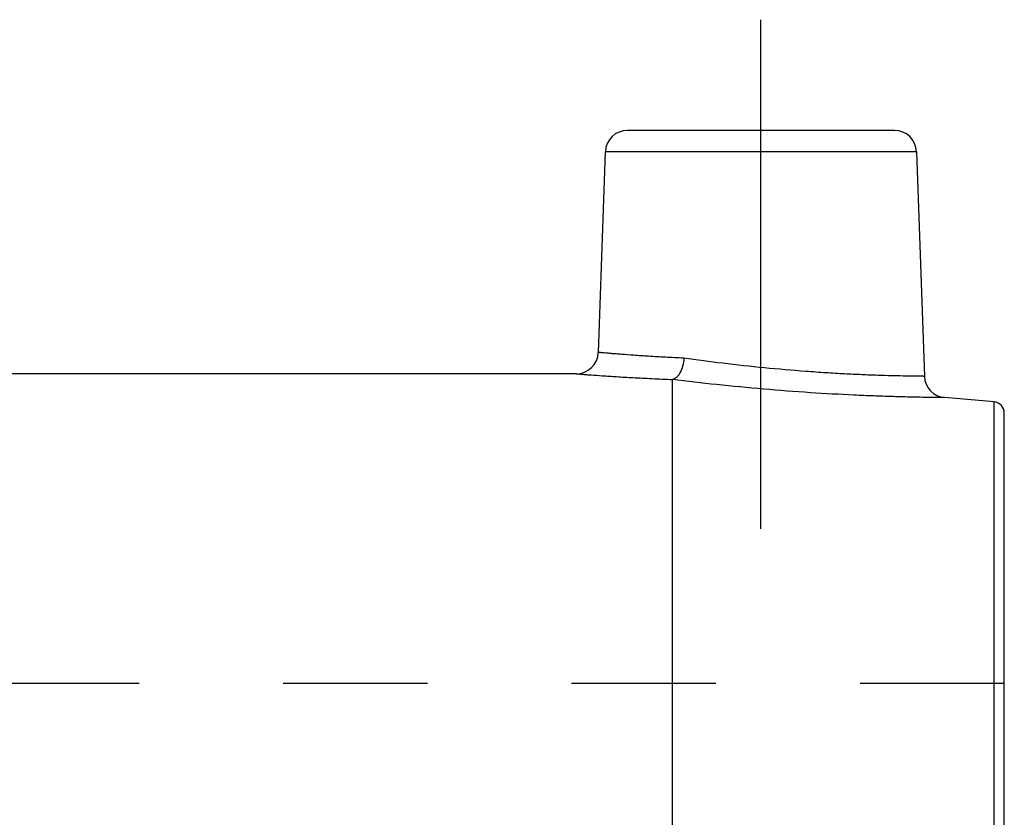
# Model space of a CAD drawing. Header units: millimetres. Extents: x 397 to 602, y 395 to 605.
# Tile 42 of 42: x 553 to 597, y 500 to 536. Entities that reach past the tile are written whole.
import ezdxf

# ---------------------------------------------------------------- set-up
doc = ezdxf.new("R2010")
doc.units = ezdxf.units.MM
doc.header["$LTSCALE"] = 65.185185
doc.linetypes.add('CENTER', pattern=[0.6, 0.375, -0.075, 0.075, -0.075])
doc.linetypes.add('HIDDEN', pattern=[0.2, 0.1, -0.1])
for name, color, linetype in [('FLAECHEN', 7, 'CONTINUOUS'), ('KOERPER', 7, 'CONTINUOUS'), ('KONST.EL_MIT_GEO', 7, 'CONTINUOUS')]:
    doc.layers.add(name, color=color, linetype=linetype)

msp = doc.modelspace()

# ---------------------------------------------------------------- linework, layer by layer
at = {"layer": 'FLAECHEN', "color": 7, "linetype": 'Continuous'}
for p, q in [((578.15, 520.25), (550.436, 520.25)), ((597.044, 518.978), (594.8, 519.174))]:
    msp.add_line(p, q, dxfattribs=at)
at = {"layer": 'FLAECHEN', "color": 8, "linetype": 'HIDDEN'}
for p, q in [((597.5, 506.25), (525.1, 506.25)), ((597.5, 443.374), (597.5, 506.25))]:
    msp.add_line(p, q, dxfattribs=at)
at = {"layer": 'KOERPER', "color": 2, "linetype": 'CENTER'}
msp.add_line((586.5, 513.25), (586.5, 536.25), dxfattribs=at)
at = {"layer": 'KOERPER', "color": 7, "linetype": 'Continuous'}
for p, q in [((579.466, 530.285), (579.15, 521.215)), ((593.534, 530.285), (593.888, 520.135))]:
    msp.add_line(p, q, dxfattribs=at)
at = {"layer": 'KONST.EL_MIT_GEO', "color": 7, "linetype": 'Continuous'}
for p, q in [((592.534, 531.25), (580.466, 531.25)), ((579.466, 530.285), (579.15, 521.215)), ((593.534, 530.285), (579.466, 530.285)), ((593.534, 530.285), (593.888, 520.135)), ((582.5, 457.303), (582.5, 519.992)), ((597.044, 457.301), (597.044, 518.978)), ((597.5, 443.374), (597.5, 518.48))]:
    msp.add_line(p, q, dxfattribs=at)
for centre, radius, start, end in [((580.466, 530.25), 1, 90, 178), ((592.534, 530.25), 1, 2, 90), ((578.15, 521.25), 1, 270, 358), ((594.888, 520.17), 1, 182, 265), ((597, 518.48), 0.5, 0, 85)]:
    msp.add_arc(centre, radius, start, end, dxfattribs=at)
for points, knots in [([(583.017, 520.957), (582.737, 520.969), (582.205, 520.994), (581.45, 521.038), (580.787, 521.082), (580.298, 521.119), (579.961, 521.146), (579.751, 521.163), (579.573, 521.178), (579.425, 521.191), (579.322, 521.2), (579.256, 521.206), (579.219, 521.209), (579.19, 521.212), (579.169, 521.213), (579.157, 521.215), (579.151, 521.215), (579.15, 521.215)], [0, 0, 0, 0, 0.216359, 0.412534, 0.585002, 0.730647, 0.792564, 0.84682, 0.893165, 0.931383, 0.961296, 0.973093, 0.982765, 0.990298, 0.995686, 0.998921, 1, 1, 1, 1]), ([(583.017, 520.957), (583.007, 520.836), (582.97, 520.609), (582.875, 520.347), (582.773, 520.179), (582.692, 520.085), (582.605, 520.021), (582.541, 519.999), (582.51, 519.995)], [0, 0, 0, 0, 0.314982, 0.598367, 0.720547, 0.827359, 0.919377, 1, 1, 1, 1]), ([(593.888, 520.135), (593.887, 520.135), (593.882, 520.136), (593.87, 520.135), (593.851, 520.136), (593.81, 520.136), (593.74, 520.136), (593.633, 520.137), (593.496, 520.139), (593.331, 520.141), (593.136, 520.144), (592.823, 520.15), (592.366, 520.161), (591.748, 520.179), (591.041, 520.207), (590.26, 520.244), (589.416, 520.293), (588.208, 520.377), (586.656, 520.511), (584.816, 520.712), (583.603, 520.873), (583.017, 520.957)], [0, 0, 0, 0, 0.000353, 0.001412, 0.003176, 0.005643, 0.012675, 0.02248, 0.035016, 0.050232, 0.068065, 0.088442, 0.136478, 0.193543, 0.258688, 0.330822, 0.408734, 0.491112, 0.66368, 0.837079, 1, 1, 1, 1]), ([(578.15, 520.25), (578.156, 520.25), (578.182, 520.247), (578.238, 520.244), (578.332, 520.236), (578.462, 520.226), (578.629, 520.213), (578.921, 520.192), (579.37, 520.16), (580.001, 520.119), (580.748, 520.076), (581.597, 520.032), (582.196, 520.007), (582.51, 519.995)], [0, 0, 0, 0, 0.004333, 0.017311, 0.038868, 0.068897, 0.10725, 0.153738, 0.270175, 0.415973, 0.588393, 0.784255, 1, 1, 1, 1]), ([(582.5, 519.992), (582.5, 519.993), (582.505, 519.994), (582.507, 519.995), (582.51, 519.995)], [0, 0, 0, 0, 0.263963, 1, 1, 1, 1]), ([(594.8, 519.174), (594.795, 519.174), (594.771, 519.173), (594.719, 519.175), (594.631, 519.175), (594.509, 519.177), (594.354, 519.178), (594.081, 519.182), (593.661, 519.188), (593.069, 519.201), (592.367, 519.22), (591.568, 519.247), (590.346, 519.3), (588.687, 519.393), (586.616, 519.55), (584.537, 519.75), (583.165, 519.909), (582.5, 519.992)], [0, 0, 0, 0, 0.001425, 0.005695, 0.012789, 0.022678, 0.035315, 0.050646, 0.089104, 0.137378, 0.19463, 0.259875, 0.332003, 0.491979, 0.664022, 0.83703, 1, 1, 1, 1])]:
    msp.add_open_spline(points, degree=3, knots=knots, dxfattribs=at)
at = {"layer": 'KONST.EL_MIT_GEO', "color": 8, "linetype": 'HIDDEN'}
msp.add_open_spline([(582.51, 519.995), (582.507, 519.995), (582.505, 519.994), (582.5, 519.993), (582.5, 519.992)], degree=3, knots=[0, 0, 0, 0, 0.736037, 1, 1, 1, 1], dxfattribs=at)

doc.saveas('drawing.dxf')
